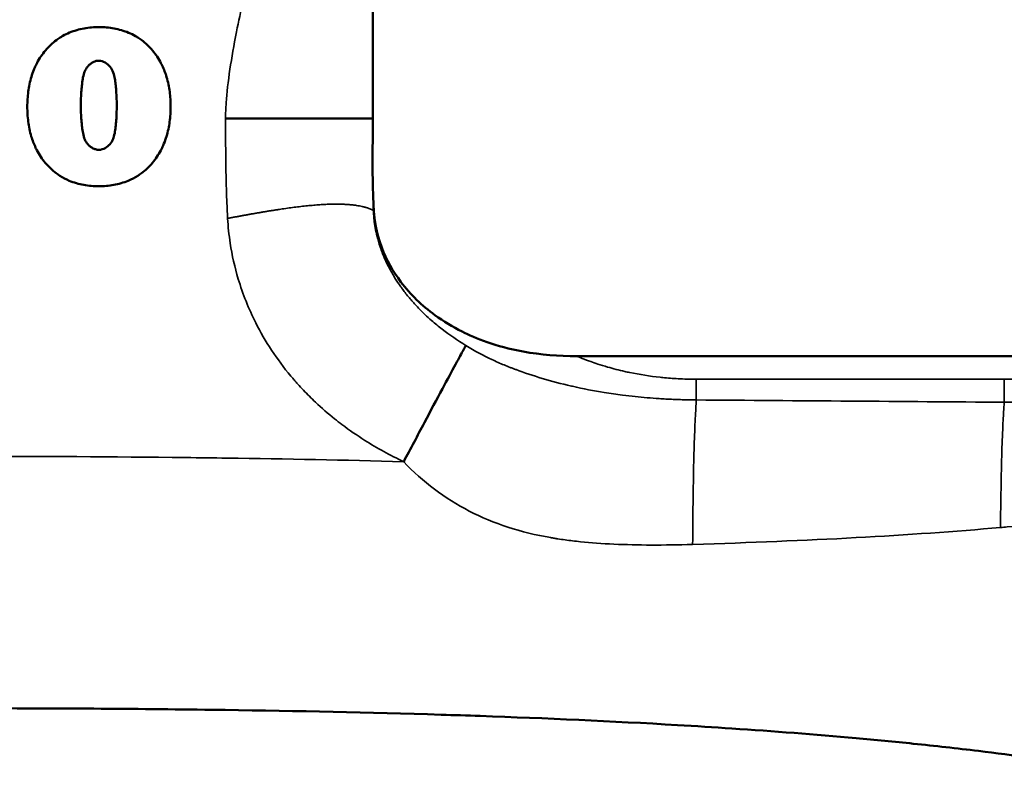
# Model space of a CAD drawing. Header units: millimetres. Extents: x -881 to 1078, y 520 to 1956.
# Tile 23 of 31: x -265 to -148, y 889 to 978. Entities that reach past the tile are written whole.
import ezdxf

# ---------------------------------------------------------------- set-up
doc = ezdxf.new("R2010")
doc.units = ezdxf.units.MM
doc.layers.add('Visible (ANSI)', color=7, linetype='Continuous', lineweight=50)
doc.layers.add('Visible Narrow (ANSI)', color=7, linetype='Continuous', lineweight=35)

msp = doc.modelspace()

# ---------------------------------------------------------------- linework, layer by layer
at = {"layer": 'Visible (ANSI)'}
for p, q in [((-240.209, 966.569), (-222.668, 966.569)), ((-133.303, 938.264), (-198.412, 938.264))]:
    msp.add_line(p, q, dxfattribs=at)
for points in [[(-222.668, 966.569), (-222.708, 970.284), (-222.696, 975.002), (-222.696, 979.221)], [(-222.615, 956.551), (-222.749, 959.39), (-222.716, 962.819), (-222.668, 966.569)], [(-222.559, 955.528), (-222.581, 955.868), (-222.599, 956.209), (-222.615, 956.551)]]:
    msp.add_open_spline(points, degree=3, dxfattribs=at)
for points, knots in [([(-255.265, 977.447), (-255.275, 977.447), (-255.284, 977.447), (-255.294, 977.447), (-255.582, 977.446), (-255.87, 977.434), (-256.158, 977.41), (-256.456, 977.384), (-256.755, 977.346), (-257.052, 977.292), (-257.645, 977.185), (-258.22, 977.023), (-258.774, 976.795), (-259.051, 976.682), (-259.324, 976.55), (-259.586, 976.402), (-259.697, 976.34), (-259.804, 976.275), (-259.91, 976.208), (-260.057, 976.115), (-260.199, 976.016), (-260.338, 975.912), (-260.576, 975.734), (-260.804, 975.542), (-261.02, 975.336), (-261.236, 975.13), (-261.443, 974.909), (-261.636, 974.678), (-262.024, 974.216), (-262.357, 973.719), (-262.639, 973.19), (-262.695, 973.084), (-262.749, 972.976), (-262.802, 972.868), (-262.88, 972.704), (-262.953, 972.539), (-263.021, 972.372), (-263.135, 972.094), (-263.234, 971.811), (-263.32, 971.525), (-263.406, 971.239), (-263.479, 970.949), (-263.54, 970.656), (-263.602, 970.363), (-263.652, 970.065), (-263.69, 969.767), (-263.768, 969.171), (-263.802, 968.576), (-263.802, 967.982), (-263.803, 967.388), (-263.77, 966.794), (-263.694, 966.202), (-263.619, 965.61), (-263.498, 965.014), (-263.327, 964.441), (-263.189, 963.977), (-263.018, 963.526), (-262.809, 963.089), (-262.76, 962.986), (-262.709, 962.884), (-262.655, 962.782), (-262.515, 962.516), (-262.36, 962.255), (-262.194, 962.005), (-262.028, 961.756), (-261.85, 961.517), (-261.66, 961.288), (-261.28, 960.83), (-260.851, 960.412), (-260.367, 960.047), (-260.223, 959.938), (-260.076, 959.836), (-259.926, 959.74), (-259.572, 959.513), (-259.2, 959.322), (-258.813, 959.161), (-258.262, 958.931), (-257.675, 958.764), (-257.086, 958.657), (-256.791, 958.603), (-256.494, 958.564), (-256.196, 958.538), (-255.897, 958.512), (-255.595, 958.499), (-255.294, 958.499)], [0.02862188, 0.02862188, 0.02862188, 0.02862188, 0.028651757, 0.028651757, 0.028651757, 0.029514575, 0.029514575, 0.029514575, 0.03040727, 0.03040727, 0.03040727, 0.032192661, 0.032192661, 0.032192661, 0.033085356, 0.033085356, 0.033085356, 0.033459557, 0.033459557, 0.033459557, 0.033978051, 0.033978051, 0.033978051, 0.034870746, 0.034870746, 0.034870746, 0.035763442, 0.035763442, 0.035763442, 0.037548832, 0.037548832, 0.037548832, 0.037905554, 0.037905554, 0.037905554, 0.038441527, 0.038441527, 0.038441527, 0.039334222, 0.039334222, 0.039334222, 0.040226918, 0.040226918, 0.040226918, 0.041119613, 0.041119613, 0.041119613, 0.042905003, 0.042905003, 0.042905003, 0.044690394, 0.044690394, 0.044690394, 0.046475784, 0.046475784, 0.046475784, 0.047920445, 0.047920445, 0.047920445, 0.048261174, 0.048261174, 0.048261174, 0.04915387, 0.04915387, 0.04915387, 0.050046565, 0.050046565, 0.050046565, 0.051831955, 0.051831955, 0.051831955, 0.052364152, 0.052364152, 0.052364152, 0.053617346, 0.053617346, 0.053617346, 0.055402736, 0.055402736, 0.055402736, 0.056295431, 0.056295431, 0.056295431, 0.057188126, 0.057188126, 0.057188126, 0.057188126]), ([(-255.294, 958.499), (-254.691, 958.499), (-254.096, 958.549), (-253.509, 958.655), (-253.215, 958.708), (-252.924, 958.776), (-252.635, 958.859), (-252.346, 958.942), (-252.06, 959.041), (-251.783, 959.155), (-251.39, 959.318), (-251.013, 959.511), (-250.654, 959.74), (-250.508, 959.833), (-250.365, 959.932), (-250.225, 960.036), (-249.741, 960.398), (-249.308, 960.815), (-248.923, 961.273), (-248.538, 961.732), (-248.199, 962.238), (-247.918, 962.766), (-247.861, 962.872), (-247.807, 962.98), (-247.755, 963.089), (-247.677, 963.25), (-247.605, 963.412), (-247.538, 963.577), (-247.425, 963.855), (-247.324, 964.139), (-247.237, 964.428), (-247.063, 965.005), (-246.944, 965.589), (-246.866, 966.179), (-246.789, 966.769), (-246.754, 967.365), (-246.753, 967.965), (-246.753, 967.974), (-246.753, 967.982), (-246.753, 967.99), (-246.753, 968.582), (-246.786, 969.173), (-246.86, 969.754), (-246.935, 970.343), (-247.052, 970.925), (-247.222, 971.498), (-247.36, 971.964), (-247.535, 972.427), (-247.747, 972.868), (-247.795, 972.968), (-247.845, 973.067), (-247.897, 973.165), (-248.176, 973.694), (-248.507, 974.192), (-248.894, 974.656), (-249.281, 975.121), (-249.711, 975.536), (-250.187, 975.894), (-250.333, 976.004), (-250.484, 976.109), (-250.639, 976.208), (-250.737, 976.27), (-250.836, 976.33), (-250.936, 976.387), (-251.199, 976.536), (-251.472, 976.669), (-251.749, 976.784), (-252.304, 977.015), (-252.88, 977.179), (-253.475, 977.288), (-254.071, 977.397), (-254.668, 977.446), (-255.265, 977.447)], [0, 0, 0, 0, 0.001788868, 0.001788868, 0.001788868, 0.002683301, 0.002683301, 0.002683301, 0.003577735, 0.003577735, 0.003577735, 0.004848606, 0.004848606, 0.004848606, 0.005366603, 0.005366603, 0.005366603, 0.00715547, 0.00715547, 0.00715547, 0.008944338, 0.008944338, 0.008944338, 0.009306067, 0.009306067, 0.009306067, 0.009838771, 0.009838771, 0.009838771, 0.010733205, 0.010733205, 0.010733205, 0.012522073, 0.012522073, 0.012522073, 0.01431094, 0.01431094, 0.01431094, 0.014335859, 0.014335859, 0.014335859, 0.016099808, 0.016099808, 0.016099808, 0.017888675, 0.017888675, 0.017888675, 0.019345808, 0.019345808, 0.019345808, 0.019677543, 0.019677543, 0.019677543, 0.02146641, 0.02146641, 0.02146641, 0.023255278, 0.023255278, 0.023255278, 0.023805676, 0.023805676, 0.023805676, 0.024149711, 0.024149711, 0.024149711, 0.025044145, 0.025044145, 0.025044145, 0.026833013, 0.026833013, 0.026833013, 0.02862188, 0.02862188, 0.02862188, 0.02862188]), ([(-255.294, 973.448), (-255.429, 973.448), (-255.559, 973.426), (-255.685, 973.389), (-255.812, 973.351), (-255.936, 973.297), (-256.051, 973.231), (-256.166, 973.166), (-256.275, 973.088), (-256.375, 973.001), (-256.468, 972.92), (-256.554, 972.833), (-256.631, 972.737), (-256.637, 972.73), (-256.643, 972.722), (-256.649, 972.715), (-256.732, 972.611), (-256.804, 972.498), (-256.866, 972.381), (-256.928, 972.265), (-256.98, 972.143), (-257.024, 972.017), (-257.113, 971.767), (-257.168, 971.509), (-257.21, 971.251), (-257.232, 971.113), (-257.251, 970.975), (-257.268, 970.836), (-257.283, 970.716), (-257.296, 970.595), (-257.309, 970.474), (-257.337, 970.215), (-257.359, 969.954), (-257.377, 969.694), (-257.412, 969.172), (-257.429, 968.647), (-257.43, 968.124), (-257.43, 968.113), (-257.43, 968.102), (-257.43, 968.092), (-257.43, 967.579), (-257.415, 967.067), (-257.38, 966.555), (-257.362, 966.294), (-257.339, 966.033), (-257.311, 965.772), (-257.295, 965.634), (-257.279, 965.497), (-257.26, 965.359), (-257.244, 965.237), (-257.226, 965.115), (-257.206, 964.993), (-257.162, 964.735), (-257.105, 964.477), (-257.017, 964.233), (-256.973, 964.111), (-256.922, 963.993), (-256.861, 963.878), (-256.799, 963.763), (-256.726, 963.651), (-256.644, 963.548), (-256.635, 963.537), (-256.626, 963.526), (-256.616, 963.515), (-256.541, 963.425), (-256.458, 963.343), (-256.369, 963.268), (-256.268, 963.183), (-256.158, 963.107), (-256.043, 963.045), (-255.928, 962.982), (-255.807, 962.931), (-255.68, 962.895), (-255.552, 962.858), (-255.421, 962.838), (-255.289, 962.838)], [0, 0, 0, 0, 0.000394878, 0.000394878, 0.000394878, 0.000789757, 0.000789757, 0.000789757, 0.001184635, 0.001184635, 0.001184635, 0.001551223, 0.001551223, 0.001551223, 0.001579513, 0.001579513, 0.001579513, 0.001974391, 0.001974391, 0.001974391, 0.00236927, 0.00236927, 0.00236927, 0.003159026, 0.003159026, 0.003159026, 0.003581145, 0.003581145, 0.003581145, 0.003948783, 0.003948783, 0.003948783, 0.00473854, 0.00473854, 0.00473854, 0.006318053, 0.006318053, 0.006318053, 0.006350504, 0.006350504, 0.006350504, 0.007897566, 0.007897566, 0.007897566, 0.008687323, 0.008687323, 0.008687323, 0.009105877, 0.009105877, 0.009105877, 0.009477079, 0.009477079, 0.009477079, 0.010266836, 0.010266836, 0.010266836, 0.010661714, 0.010661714, 0.010661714, 0.011056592, 0.011056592, 0.011056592, 0.011099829, 0.011099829, 0.011099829, 0.011451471, 0.011451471, 0.011451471, 0.011846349, 0.011846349, 0.011846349, 0.012241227, 0.012241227, 0.012241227, 0.012636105, 0.012636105, 0.012636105, 0.012636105]), ([(-255.289, 962.838), (-255.025, 962.838), (-254.761, 962.919), (-254.53, 963.046), (-254.313, 963.164), (-254.117, 963.326), (-253.957, 963.515), (-253.947, 963.527), (-253.938, 963.539), (-253.928, 963.551), (-253.846, 963.653), (-253.773, 963.765), (-253.711, 963.882), (-253.65, 963.999), (-253.599, 964.12), (-253.555, 964.244), (-253.469, 964.492), (-253.413, 964.752), (-253.371, 965.011), (-253.352, 965.127), (-253.336, 965.243), (-253.321, 965.359), (-253.302, 965.503), (-253.286, 965.647), (-253.27, 965.791), (-253.243, 966.051), (-253.221, 966.312), (-253.204, 966.573), (-253.172, 967.078), (-253.158, 967.584), (-253.159, 968.092), (-253.159, 968.108), (-253.159, 968.125), (-253.159, 968.142), (-253.161, 968.667), (-253.178, 969.192), (-253.214, 969.715), (-253.232, 969.977), (-253.254, 970.238), (-253.282, 970.499), (-253.294, 970.612), (-253.307, 970.724), (-253.321, 970.836), (-253.339, 970.985), (-253.359, 971.133), (-253.384, 971.28), (-253.427, 971.539), (-253.484, 971.795), (-253.574, 972.043), (-253.663, 972.29), (-253.785, 972.523), (-253.95, 972.728), (-253.952, 972.731), (-253.955, 972.734), (-253.957, 972.737), (-254.121, 972.938), (-254.316, 973.106), (-254.543, 973.234), (-254.773, 973.364), (-255.026, 973.448), (-255.294, 973.448)], [0.012636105, 0.012636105, 0.012636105, 0.012636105, 0.013426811, 0.013426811, 0.013426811, 0.014170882, 0.014170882, 0.014170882, 0.014217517, 0.014217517, 0.014217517, 0.014612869, 0.014612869, 0.014612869, 0.015008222, 0.015008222, 0.015008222, 0.015798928, 0.015798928, 0.015798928, 0.0161517, 0.0161517, 0.0161517, 0.016589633, 0.016589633, 0.016589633, 0.017380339, 0.017380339, 0.017380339, 0.018910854, 0.018910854, 0.018910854, 0.01896175, 0.01896175, 0.01896175, 0.020543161, 0.020543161, 0.020543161, 0.021333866, 0.021333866, 0.021333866, 0.021674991, 0.021674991, 0.021674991, 0.022124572, 0.022124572, 0.022124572, 0.022915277, 0.022915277, 0.022915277, 0.023705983, 0.023705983, 0.023705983, 0.023718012, 0.023718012, 0.023718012, 0.024496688, 0.024496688, 0.024496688, 0.025287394, 0.025287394, 0.025287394, 0.025287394]), ([(-198.412, 938.264), (-200.561, 938.264), (-202.682, 938.424), (-208.103, 939.413), (-210.472, 940.393), (-213.192, 941.753), (-214.281, 942.41), (-216.83, 944.274), (-218.202, 945.592), (-220.289, 948.354), (-221.068, 949.738), (-222.315, 953.048), (-222.497, 954.577), (-222.559, 955.528)], [-1.3927762, -1.3927762, -1.3927762, -1.3927762, -1.2287219, -1.2287219, -0.9722112, -0.9722112, -0.7896265, -0.7896265, -0.5157312, -0.5157312, -0.285918, -0.285918, 0, 0, 0, 0]), ([(-219.008, 925.692), (-218.205, 927.212), (-217.347, 928.835), (-216.547, 930.346), (-215.801, 931.755), (-215.086, 933.102), (-214.411, 934.367), (-213.822, 935.471), (-213.278, 936.482), (-212.841, 937.288), (-212.42, 938.067), (-212.106, 938.641), (-211.894, 939.026), (-211.782, 939.229), (-211.696, 939.383), (-211.615, 939.53)], [0.00025763, 0.00025763, 0.00025763, 0.00025763, 0.25378135, 0.25378135, 0.25378135, 0.48991964, 0.48991964, 0.48991964, 0.69603886, 0.69603886, 0.69603886, 0.89515512, 0.89515512, 0.89515512, 1, 1, 1, 1]), ([(-54.151, 854.857), (-54.25, 854.942), (-54.35, 855.027), (-54.45, 855.112), (-54.87, 855.468), (-55.292, 855.823), (-55.714, 856.174), (-56.554, 856.873), (-57.398, 857.561), (-58.248, 858.239), (-59.926, 859.576), (-61.624, 860.873), (-63.35, 862.128), (-63.99, 862.594), (-64.634, 863.053), (-65.282, 863.507), (-68.059, 865.453), (-70.904, 867.288), (-73.82, 869.005), (-74.928, 869.657), (-76.046, 870.293), (-77.175, 870.911), (-79.698, 872.295), (-82.272, 873.593), (-84.897, 874.81), (-86.536, 875.57), (-88.195, 876.299), (-89.872, 876.996), (-90.162, 877.117), (-90.453, 877.237), (-90.744, 877.356), (-91.548, 877.684), (-92.355, 878.004), (-93.163, 878.317), (-93.358, 878.393), (-93.554, 878.468), (-93.749, 878.542), (-94.656, 878.889), (-95.565, 879.226), (-96.477, 879.555), (-96.582, 879.593), (-96.687, 879.63), (-96.793, 879.668), (-98.904, 880.424), (-101.026, 881.131), (-103.158, 881.796), (-105.222, 882.44), (-107.294, 883.045), (-109.375, 883.614), (-113.748, 884.811), (-118.156, 885.853), (-122.592, 886.777), (-127.158, 887.728), (-131.753, 888.554), (-136.371, 889.285), (-139.026, 889.705), (-141.688, 890.093), (-144.357, 890.454), (-146.438, 890.736), (-148.523, 891), (-150.611, 891.25), (-153.194, 891.56), (-155.777, 891.846), (-158.361, 892.112), (-160.631, 892.345), (-162.901, 892.563), (-165.172, 892.768), (-170.093, 893.211), (-175.016, 893.591), (-179.942, 893.922), (-182.106, 894.067), (-184.27, 894.203), (-186.434, 894.33), (-194.258, 894.79), (-202.087, 895.139), (-209.919, 895.411), (-211.462, 895.465), (-213.006, 895.516), (-214.55, 895.564), (-223.121, 895.83), (-231.696, 896.009), (-240.273, 896.129), (-241.08, 896.14), (-241.887, 896.151), (-242.694, 896.161), (-247.387, 896.22), (-252.08, 896.262), (-256.774, 896.289), (-261.174, 896.315), (-265.576, 896.327), (-269.977, 896.328), (-270.271, 896.328), (-270.562, 896.328), (-270.858, 896.328)], [0.00000042, 0.00000042, 0.00000042, 0.00000042, 0.00039269, 0.00039269, 0.00039269, 0.00204409, 0.00204409, 0.00204409, 0.00532226, 0.00532226, 0.00532226, 0.01178906, 0.01178906, 0.01178906, 0.01418838, 0.01418838, 0.01418838, 0.02447034, 0.02447034, 0.02447034, 0.02837635, 0.02837635, 0.02837635, 0.0371105, 0.0371105, 0.0371105, 0.04256432, 0.04256432, 0.04256432, 0.04350801, 0.04350801, 0.04350801, 0.04611131, 0.04611131, 0.04611131, 0.04673937, 0.04673937, 0.04673937, 0.04965831, 0.04965831, 0.04965831, 0.04999542, 0.04999542, 0.04999542, 0.05675229, 0.05675229, 0.05675229, 0.06329299, 0.06329299, 0.06329299, 0.07703596, 0.07703596, 0.07703596, 0.09118229, 0.09118229, 0.09118229, 0.0993162, 0.0993162, 0.0993162, 0.10565943, 0.10565943, 0.10565943, 0.11350416, 0.11350416, 0.11350416, 0.12039304, 0.12039304, 0.12039304, 0.13532178, 0.13532178, 0.13532178, 0.1418801, 0.1418801, 0.1418801, 0.16558387, 0.16558387, 0.16558387, 0.17025604, 0.17025604, 0.17025604, 0.19619197, 0.19619197, 0.19619197, 0.19863197, 0.19863197, 0.19863197, 0.21281994, 0.21281994, 0.21281994, 0.22612116, 0.22612116, 0.22612116, 0.22700791, 0.22700791, 0.22700791, 0.22700791])]:
    msp.add_open_spline(points, degree=3, knots=knots, dxfattribs=at)
at = {"layer": 'Visible Narrow (ANSI)'}
for p, q in [((-147.531, 935.518), (-184.184, 935.518)), ((-184.184, 935.518), (-184.184, 933.048)), ((-147.531, 935.518), (-147.531, 932.777))]:
    msp.add_line(p, q, dxfattribs=at)
msp.add_ellipse((-210.183, 956.328), major_axis=(-12.956, 1.065), ratio=0.4212335, start_param=0.3178575, end_param=0.3370165, dxfattribs=at)
for points, degree, knots in [([(-240.209, 966.569), (-240.209, 967.142), (-240.186, 967.769), (-240.14, 968.448), (-240.059, 969.621), (-239.905, 970.952), (-239.682, 972.44), (-239.48, 973.797), (-239.225, 975.285), (-238.904, 976.904), (-238.669, 978.087), (-238.399, 979.34), (-238.103, 980.662), (-237.806, 981.984), (-237.527, 983.237), (-237.281, 984.42), (-236.871, 986.389), (-236.556, 988.166), (-236.349, 989.748), (-236.199, 990.892), (-236.104, 991.934), (-236.051, 992.876), (-236.014, 993.555), (-235.998, 994.181), (-235.998, 994.755)], 3, [0, 0, 0, 0, 0.09162, 0.09162, 0.09162, 0.25, 0.25, 0.25, 0.394414, 0.394414, 0.394414, 0.5, 0.5, 0.5, 0.6056001, 0.6056001, 0.6056001, 0.7813614, 0.7813614, 0.7813614, 0.9084281, 0.9084281, 0.9084281, 1, 1, 1, 1]), ([(-239.963, 954.673), (-239.978, 954.929), (-239.992, 955.194), (-240.005, 955.466), (-240.035, 956.086), (-240.063, 956.747), (-240.087, 957.448), (-240.121, 958.427), (-240.148, 959.485), (-240.167, 960.621), (-240.184, 961.618), (-240.196, 962.675), (-240.202, 963.793), (-240.206, 964.434), (-240.208, 965.095), (-240.209, 965.776), (-240.209, 966.037), (-240.209, 966.301), (-240.209, 966.569)], 3, [0, 0, 0, 0, 0.0870919, 0.0870919, 0.0870919, 0.2857676, 0.2857676, 0.2857676, 0.5631987, 0.5631987, 0.5631987, 0.8067227, 0.8067227, 0.8067227, 0.9463716, 0.9463716, 0.9463716, 1, 1, 1, 1]), ([(-239.963, 954.673), (-237.626, 955.107), (-235.287, 955.542), (-230.43, 956.317), (-226.083, 956.672), (-223.486, 956.083), (-223.058, 955.801), (-222.63, 955.634)], 5, [0, 0, 0, 0, 0, 0, 0.5, 0.5, 1, 1, 1, 1, 1, 1]), ([(-222.63, 955.634), (-222.618, 955.354), (-222.597, 955.02), (-222.556, 954.643), (-222.543, 954.519), (-222.527, 954.39), (-222.509, 954.258), (-222.428, 953.647), (-222.296, 952.954), (-222.105, 952.246), (-221.99, 951.822), (-221.856, 951.394), (-221.703, 950.968), (-221.682, 950.91), (-221.661, 950.851), (-221.639, 950.793), (-221.628, 950.764), (-221.617, 950.735), (-221.606, 950.705), (-221.6, 950.691), (-221.595, 950.676), (-221.589, 950.662), (-221.584, 950.647), (-221.579, 950.634), (-221.573, 950.618), (-221.445, 950.286), (-221.314, 949.974), (-221.181, 949.681), (-221.111, 949.527), (-221.041, 949.377), (-220.97, 949.233), (-220.766, 948.813), (-220.56, 948.431), (-220.355, 948.077), (-220.149, 947.722), (-219.944, 947.394), (-219.74, 947.085), (-219.638, 946.931), (-219.536, 946.782), (-219.435, 946.637), (-219.384, 946.564), (-219.333, 946.493), (-219.282, 946.422), (-219.257, 946.387), (-219.232, 946.352), (-219.207, 946.317), (-219.194, 946.3), (-219.181, 946.283), (-219.169, 946.265), (-219.162, 946.257), (-219.156, 946.248), (-219.15, 946.24), (-219.146, 946.235), (-219.143, 946.231), (-219.14, 946.227), (-219.137, 946.223), (-219.135, 946.219), (-219.131, 946.214), (-218.874, 945.867), (-218.61, 945.531), (-218.337, 945.204), (-218.064, 944.877), (-217.783, 944.558), (-217.496, 944.251), (-217.164, 943.895), (-216.823, 943.553), (-216.475, 943.221), (-216.22, 942.979), (-215.96, 942.743), (-215.696, 942.511), (-215.284, 942.15), (-214.861, 941.802), (-214.426, 941.464), (-213.541, 940.778), (-212.608, 940.138), (-211.615, 939.53)], 3, [0, 0, 0, 0, 0.0625, 0.0625, 0.0625, 0.0830365, 0.0830365, 0.0830365, 0.177683, 0.177683, 0.177683, 0.234375, 0.234375, 0.234375, 0.2421875, 0.2421875, 0.2421875, 0.2460938, 0.2460938, 0.2460938, 0.2480469, 0.2480469, 0.2480469, 0.25, 0.25, 0.25, 0.2909618, 0.2909618, 0.2909618, 0.3125, 0.3125, 0.3125, 0.375, 0.375, 0.375, 0.4375, 0.4375, 0.4375, 0.46875, 0.46875, 0.46875, 0.484375, 0.484375, 0.484375, 0.4921875, 0.4921875, 0.4921875, 0.4960938, 0.4960938, 0.4960938, 0.4980469, 0.4980469, 0.4980469, 0.4990234, 0.4990234, 0.4990234, 0.5, 0.5, 0.5, 0.5625, 0.5625, 0.5625, 0.625, 0.625, 0.625, 0.697217, 0.697217, 0.697217, 0.75, 0.75, 0.75, 0.8323962, 0.8323962, 0.8323962, 1, 1, 1, 1]), ([(-219.008, 925.692), (-220.639, 926.468), (-222.172, 927.311), (-223.62, 928.227), (-224.567, 928.826), (-225.478, 929.457), (-226.354, 930.118), (-226.649, 930.34), (-226.94, 930.567), (-227.227, 930.796), (-228.017, 931.428), (-228.776, 932.086), (-229.503, 932.771), (-229.999, 933.239), (-230.481, 933.719), (-230.947, 934.212), (-231.181, 934.458), (-231.41, 934.707), (-231.636, 934.96), (-231.749, 935.086), (-231.861, 935.214), (-231.973, 935.342), (-232.081, 935.467), (-232.201, 935.607), (-232.296, 935.72), (-232.329, 935.758), (-232.393, 935.835), (-232.442, 935.893), (-234.117, 937.905), (-235.497, 940.016), (-236.608, 942.219), (-237.461, 943.91), (-238.158, 945.656), (-238.697, 947.451), (-239.113, 948.838), (-239.435, 950.259), (-239.656, 951.715), (-239.804, 952.685), (-239.908, 953.671), (-239.963, 954.673)], 3, [0, 0, 0, 0, 0.1511264, 0.1511264, 0.1511264, 0.25, 0.25, 0.25, 0.2833307, 0.2833307, 0.2833307, 0.375, 0.375, 0.375, 0.4375, 0.4375, 0.4375, 0.46875, 0.46875, 0.46875, 0.484375, 0.484375, 0.484375, 0.4996784, 0.4996784, 0.4996784, 0.5049276, 0.5049276, 0.5049276, 0.6845789, 0.6845789, 0.6845789, 0.8224189, 0.8224189, 0.8224189, 0.9289825, 0.9289825, 0.9289825, 1, 1, 1, 1]), ([(-211.615, 939.53), (-210.54, 938.872), (-209.508, 938.328), (-208.514, 937.86), (-208.018, 937.625), (-207.531, 937.41), (-207.053, 937.211), (-206.814, 937.111), (-206.577, 937.016), (-206.342, 936.924), (-206.225, 936.878), (-206.108, 936.833), (-205.992, 936.788), (-205.933, 936.766), (-205.875, 936.744), (-205.817, 936.723), (-205.789, 936.712), (-205.76, 936.701), (-205.731, 936.69), (-205.702, 936.68), (-205.675, 936.67), (-205.644, 936.658), (-204.672, 936.293), (-203.629, 935.941), (-202.511, 935.608), (-201.428, 935.285), (-200.27, 934.979), (-199.057, 934.701), (-199.018, 934.692), (-198.98, 934.683), (-198.939, 934.674), (-197.647, 934.381), (-196.385, 934.14), (-195.139, 933.939), (-194.412, 933.822), (-193.692, 933.719), (-192.974, 933.628), (-192.463, 933.563), (-191.953, 933.504), (-191.446, 933.451), (-190.495, 933.352), (-189.543, 933.271), (-188.601, 933.209), (-188.335, 933.191), (-188.069, 933.175), (-187.802, 933.16), (-187.208, 933.127), (-186.667, 933.104), (-186.082, 933.086), (-185.474, 933.067), (-184.797, 933.053), (-184.184, 933.048)], 3, [0, 0, 0, 0, 0.125, 0.125, 0.125, 0.1875, 0.1875, 0.1875, 0.21875, 0.21875, 0.21875, 0.234375, 0.234375, 0.234375, 0.2421875, 0.2421875, 0.2421875, 0.2460937, 0.2460937, 0.2460937, 0.25, 0.25, 0.25, 0.375, 0.375, 0.375, 0.4960938, 0.4960938, 0.4960938, 0.5, 0.5, 0.5, 0.625, 0.625, 0.625, 0.6980243, 0.6980243, 0.6980243, 0.75, 0.75, 0.75, 0.8474175, 0.8474175, 0.8474175, 0.875, 0.875, 0.875, 0.9362573, 0.9362573, 0.9362573, 1, 1, 1, 1]), ([(-184.184, 935.518), (-184.908, 935.518), (-185.63, 935.537), (-186.352, 935.576), (-186.963, 935.608), (-187.574, 935.655), (-188.181, 935.715), (-188.289, 935.726), (-188.398, 935.737), (-188.506, 935.749), (-189.722, 935.881), (-190.92, 936.068), (-192.099, 936.312), (-192.302, 936.354), (-192.504, 936.398), (-192.705, 936.443), (-193.393, 936.597), (-194.074, 936.772), (-194.748, 936.967), (-195.139, 937.08), (-195.527, 937.2), (-195.912, 937.326), (-196.192, 937.418), (-196.469, 937.513), (-196.744, 937.612), (-197.092, 937.736), (-197.436, 937.867), (-197.778, 938.003), (-197.99, 938.087), (-198.202, 938.174), (-198.412, 938.264)], 3, [0, 0, 0, 0, 0.002168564, 0.002168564, 0.002168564, 0.004007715, 0.004007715, 0.004007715, 0.004337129, 0.004337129, 0.004337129, 0.008038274, 0.008038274, 0.008038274, 0.008674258, 0.008674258, 0.008674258, 0.010842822, 0.010842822, 0.010842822, 0.012099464, 0.012099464, 0.012099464, 0.013011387, 0.013011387, 0.013011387, 0.014164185, 0.014164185, 0.014164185, 0.014882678, 0.014882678, 0.014882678, 0.014882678]), ([(-133.303, 938.264), (-133.852, 938.03), (-134.413, 937.812), (-134.984, 937.607), (-135.256, 937.509), (-135.531, 937.415), (-135.808, 937.324), (-136.197, 937.197), (-136.587, 937.076), (-136.98, 936.963), (-137.654, 936.769), (-138.334, 936.595), (-139.02, 936.441), (-139.229, 936.394), (-139.438, 936.349), (-139.648, 936.305), (-140.817, 936.065), (-142.004, 935.879), (-143.209, 935.749), (-143.325, 935.737), (-143.44, 935.725), (-143.556, 935.713), (-144.866, 935.583), (-146.199, 935.518), (-147.531, 935.518)], 3, [0.019863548, 0.019863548, 0.019863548, 0.019863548, 0.021768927, 0.021768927, 0.021768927, 0.022676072, 0.022676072, 0.022676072, 0.023945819, 0.023945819, 0.023945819, 0.026122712, 0.026122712, 0.026122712, 0.026785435, 0.026785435, 0.026785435, 0.030476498, 0.030476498, 0.030476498, 0.03083046, 0.03083046, 0.03083046, 0.034830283, 0.034830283, 0.034830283, 0.034830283]), ([(-184.621, 915.841), (-184.609, 917.463), (-184.593, 919.164), (-184.574, 920.754), (-184.554, 922.47), (-184.528, 924.109), (-184.488, 925.738), (-184.458, 926.965), (-184.419, 928.192), (-184.377, 929.277), (-184.332, 930.409), (-184.284, 931.357), (-184.246, 932.023), (-184.222, 932.454), (-184.201, 932.769), (-184.184, 933.048)], 3, [0, 0, 0, 0, 0.2332671, 0.2332671, 0.2332671, 0.4848576, 0.4848576, 0.4848576, 0.6744371, 0.6744371, 0.6744371, 0.8720258, 0.8720258, 0.8720258, 1, 1, 1, 1]), ([(-147.987, 917.854), (-147.968, 919.394), (-147.947, 920.981), (-147.923, 922.445), (-147.896, 924.017), (-147.866, 925.498), (-147.822, 926.936), (-147.785, 928.146), (-147.737, 929.312), (-147.689, 930.265), (-147.644, 931.137), (-147.601, 931.806), (-147.568, 932.269), (-147.554, 932.463), (-147.542, 932.624), (-147.531, 932.777)], 3, [0, 0, 0, 0, 0.2411167, 0.2411167, 0.2411167, 0.5, 0.5, 0.5, 0.71785059, 0.71785059, 0.71785059, 0.91693998, 0.91693998, 0.91693998, 0.99999965, 0.99999965, 0.99999965, 0.99999965]), ([(-147.531, 932.777), (-146.123, 932.766), (-144.687, 932.796), (-143.22, 932.871), (-143.137, 932.875), (-143.054, 932.88), (-142.97, 932.884), (-142.922, 932.887), (-142.873, 932.89), (-142.824, 932.893), (-141.311, 932.979), (-139.761, 933.121), (-138.154, 933.333)], 3, [0, 0, 0, 0, 0.4732457, 0.4732457, 0.4732457, 0.5, 0.5, 0.5, 0.5156496, 0.5156496, 0.5156496, 1, 1, 1, 1]), ([(-270.897, 926.328), (-262.247, 926.328), (-253.598, 926.287), (-244.951, 926.188), (-243.307, 926.17), (-241.662, 926.149), (-240.018, 926.126), (-233.017, 926.028), (-226.018, 925.89), (-219.008, 925.692)], 3, [0, 0, 0, 0, 0.025927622, 0.025927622, 0.025927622, 0.030859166, 0.030859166, 0.030859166, 0.051855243, 0.051855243, 0.051855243, 0.051855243]), ([(-184.621, 915.841), (-188.056, 915.736), (-191.18, 915.745), (-195.401, 915.941), (-196.731, 916.037), (-198.61, 916.23), (-199.217, 916.302), (-200.098, 916.422), (-200.532, 916.486), (-201.025, 916.565), (-201.268, 916.606), (-201.405, 916.629), (-201.471, 916.641), (-201.506, 916.647), (-201.506, 916.647), (-203.285, 916.96), (-204.98, 917.377), (-208.213, 918.43), (-209.75, 919.066), (-212.668, 920.566), (-214.049, 921.43), (-216.651, 923.389), (-217.873, 924.484), (-219.008, 925.692)], 3, [0, 0, 0, 0, 0.25, 0.25, 0.375, 0.375, 0.4375, 0.4375, 0.46875, 0.484375, 0.4921875, 0.49609375, 0.49975586, 0.49975586, 0.5, 0.5, 0.625, 0.625, 0.75, 0.75, 0.875, 0.875, 0.99981841, 0.99981841, 0.99981841, 0.99981841]), ([(-137.11, 919.651), (-138.897, 919.179), (-140.58, 918.823), (-142.628, 918.502), (-144.02, 918.285), (-145.619, 918.083), (-147.193, 917.928), (-147.46, 917.902), (-147.726, 917.877), (-147.987, 917.854)], 3, [0, 0, 0, 0, 0.5571734, 0.5571734, 0.5571734, 0.9356721, 0.9356721, 0.9356721, 1, 1, 1, 1]), ([(-147.987, 917.854), (-153.353, 917.38), (-159.076, 916.982), (-171.275, 916.317), (-177.751, 916.051), (-184.621, 915.841)], 3, [0, 0, 0, 0, 0.5, 0.5, 1, 1, 1, 1])]:
    msp.add_open_spline(points, degree=degree, knots=knots, dxfattribs=at)
for points in [[(-222.615, 956.551), (-222.621, 956.244), (-222.626, 955.938), (-222.63, 955.634)], [(-184.184, 933.048), (-171.966, 932.954), (-159.749, 932.861), (-147.531, 932.777)]]:
    msp.add_open_spline(points, degree=3, dxfattribs=at)

doc.saveas('drawing.dxf')
